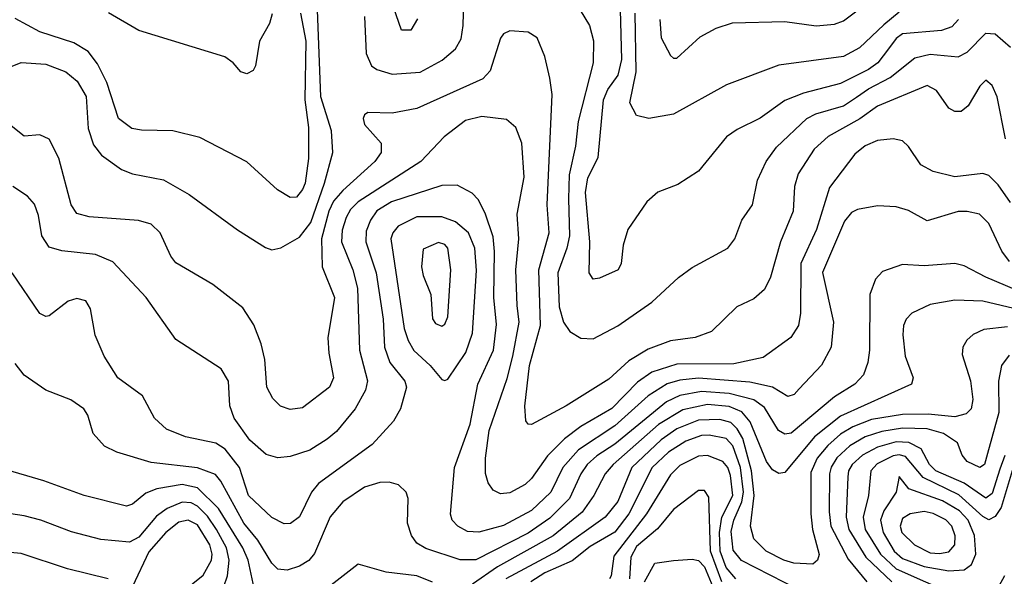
# Model space of a CAD drawing. Extents: x 997026 to 1115308, y 536381 to 619039.
# Tile 226 of 256: x 1041230 to 1044415, y 578293 to 580094. Entities that reach past the tile are written whole.
import ezdxf

# ---------------------------------------------------------------- set-up
doc = ezdxf.new("R2010")
doc.units = 0

msp = doc.modelspace()

# ---------------------------------------------------------------- linework, layer by layer
at = {"layer": '0CON20XD'}
for points in [[(1042345.7, 580105), (1042350.8, 579985), (1042367.8, 579945), (1042385, 579933.3), (1042435, 579917.5), (1042525, 579924.7), (1042596.8, 579963.2), (1042639.9, 580000.1), (1042658.2, 580031.8), (1042664.8, 580075), (1042667.1, 580195)], [(1043300, 580095), (1043304.5, 580035), (1043335, 579978.8), (1043345, 579970), (1043355, 579970), (1043431.3, 580038.7), (1043482.8, 580067.2), (1043535, 580084.4), (1043705, 580088.5), (1043806.2, 580073.8), (1043865, 580079.5), (1043895, 580090), (1044022.8, 580187.2)], [(1041195, 579939.2), (1041234.3, 579955.7), (1041315, 579949.8), (1041379.5, 579925), (1041415.4, 579895.4), (1041445, 579845.5), (1041451.9, 579741.9), (1041468.9, 579688.9), (1041495, 579655.4), (1041559.8, 579609.8), (1041595, 579595.4), (1041695, 579576.2), (1041778.5, 579528.5), (1041935, 579414.4), (1042025, 579357.1), (1042045, 579350), (1042075, 579355.6), (1042135, 579390), (1042172.2, 579437.8), (1042216.2, 579565), (1042242.7, 579665), (1042238.8, 579735), (1042203.5, 579845), (1042193.6, 580126.4)], [(1042138, 580115), (1042155.4, 580025), (1042151.9, 579835), (1042164.2, 579745), (1042163.6, 579645), (1042152.8, 579565), (1042145, 579544.3), (1042125, 579520), (1042105, 579518.6), (1042063.9, 579543.9), (1041964.6, 579634.6), (1041812.6, 579712.6), (1041725, 579734.6), (1041623.7, 579736.3), (1041592.4, 579742.4), (1041549.4, 579775), (1041511.4, 579891.4), (1041481.2, 579951.2), (1041451, 579991), (1041405, 580019.4), (1041295.2, 580055.2), (1041215, 580097.8)], [(1042046.5, 580113.5), (1042038, 580082), (1042005.6, 580025), (1041992.9, 579945), (1041985, 579930), (1041965, 579918.6), (1041945.5, 579925.5), (1041920.8, 579955), (1041893.7, 579973.7), (1041615, 580059.1), (1041516.8, 580116.8)], [(1042516.7, 580096.7), (1042495, 580060), (1042465, 580060), (1042439.4, 580135)], [(1043042.7, 580125), (1043073.1, 580075), (1043085.9, 580025.9), (1043084.7, 579955), (1043036.5, 579765), (1043027.6, 579685), (1043007.5, 579592.5), (1043004.6, 579515), (1043008.6, 579395), (1043000.2, 579355), (1042970.2, 579275), (1042974.4, 579165), (1042988.4, 579115), (1043008.9, 579085), (1043045, 579063.8), (1043085, 579061.2), (1043165, 579103.9), (1043275, 579180), (1043360.4, 579259.6), (1043405, 579292.7), (1043520, 579355), (1043542.9, 579385), (1043565.6, 579445), (1043600.6, 579495), (1043616.2, 579575), (1043644.7, 579635), (1043678, 579682), (1043776, 579775), (1043805, 579789.8), (1043895, 579815.8), (1043936.7, 579843.3), (1043975, 579870.6), (1044045, 579906.7), (1044125, 579970.4), (1044175, 579982.2), (1044265, 579974), (1044295, 579989.3), (1044355, 580050.3), (1044385, 580048.4), (1044434.6, 580005)], [(1044266.2, 580095), (1044245, 580070.9), (1044211.2, 580058.8), (1044085, 580047.9), (1044065, 580033.3), (1044039.7, 579999.7), (1044005.2, 579955), (1043975, 579933.3), (1043885, 579887.8), (1043765, 579856.7), (1043705, 579832.9), (1043625, 579775.4), (1043550.9, 579739.1), (1043515.7, 579715), (1043425, 579604.3), (1043358.9, 579561.1), (1043294.3, 579535.7), (1043258.8, 579505), (1043197.5, 579415), (1043181.5, 579365), (1043175.5, 579305), (1043165.6, 579285), (1043105, 579257.5), (1043085, 579254.2), (1043071.5, 579275), (1043074.2, 579375), (1043060.3, 579535), (1043067.7, 579582.3), (1043101.2, 579648.8), (1043118.3, 579835), (1043132.1, 579867.9), (1043165.2, 579915), (1043177.8, 579965), (1043173.5, 580126.5)], [(1044075, 580118.4), (1044025, 580077.8), (1043946.5, 580003.5), (1043895, 579975.2), (1043685, 579946.7), (1043516.3, 579883.7), (1043345, 579788), (1043264.5, 579774.5), (1043225, 579784.2), (1043202.9, 579825), (1043224.1, 579925.9), (1043220.5, 580115)], [(1044418.9, 579708.9), (1044391.2, 579845), (1044375, 579881.4), (1044355, 579898.6), (1044335, 579878.6), (1044298.2, 579815), (1044275, 579797.3), (1044255, 579797.3), (1044235, 579807.8), (1044195, 579865.6), (1044165, 579880.9), (1044005, 579814.2), (1043946.9, 579773.1), (1043845, 579715.9), (1043799.3, 579675), (1043747.5, 579595), (1043736.2, 579555), (1043731.6, 579475), (1043690.3, 579375), (1043658.4, 579261.6), (1043638.8, 579221.2), (1043605, 579191.4), (1043550, 579165), (1043468, 579085), (1043415, 579065.5), (1043335, 579054.7), (1043262.2, 579027.8), (1043200, 578990), (1043135, 578931.3), (1042997.1, 578845), (1042885, 578784.3), (1042875, 578786), (1042866.6, 578796.6), (1042864.2, 578844.2), (1042878.9, 578975), (1042914.5, 579105), (1042909.1, 579285), (1042942.4, 579405), (1042936.1, 579495), (1042951.8, 579851.8), (1042944.6, 579904.6), (1042928.1, 579975), (1042904.2, 580035), (1042875, 580053.3), (1042815, 580057.8), (1042795, 580048.1), (1042785.4, 580034.6), (1042751.2, 579928.8), (1042727.7, 579902.3), (1042515, 579807.2), (1042435, 579792.1), (1042356, 579794), (1042345, 579786.7), (1042340.8, 579775), (1042345.7, 579755), (1042398.9, 579695), (1042399.1, 579665), (1042378.2, 579635), (1042275, 579542), (1042245, 579507.3), (1042230.2, 579475), (1042206.6, 579385), (1042208.4, 579295), (1042247.7, 579195), (1042227.1, 579065), (1042229.5, 579015), (1042244.6, 578935), (1042232.2, 578905), (1042145, 578838.1), (1042105, 578832.9), (1042073.7, 578843.7), (1042048.8, 578868.8), (1042028.9, 578905), (1042022.4, 578995), (1042011.3, 579045), (1041987, 579107), (1041952.2, 579162.2), (1041855, 579237.8), (1041735, 579308), (1041718.7, 579328.7), (1041684.3, 579405), (1041655, 579432.9), (1041614.6, 579444.6), (1041455, 579456.2), (1041415, 579467.5), (1041396.2, 579495), (1041356.6, 579646.6), (1041325, 579707.5), (1041295, 579722), (1041245, 579717.5), (1041197.5, 579755)], [(1044435, 579502.9), (1044395, 579559.6), (1044365, 579590.4), (1044345, 579596.6), (1044255, 579586.2), (1044185, 579602.6), (1044144.4, 579624.4), (1044105, 579683.8), (1044085, 579702.2), (1044055, 579708.6), (1044005, 579703.7), (1043964.5, 579685.5), (1043931.3, 579658.7), (1043848.9, 579551.1), (1043807.3, 579415), (1043757, 579305), (1043755.6, 579145), (1043749.5, 579105), (1043724.4, 579065.6), (1043635, 579000.8), (1043539.8, 578980.2), (1043355, 578979.9), (1043275, 578953.8), (1043228.7, 578921.3), (1043145, 578836.3), (1043045, 578777.8), (1042992.2, 578737.8), (1042936.6, 578683.4), (1042885, 578610), (1042865, 578590.7), (1042815, 578562.9), (1042785, 578560), (1042761.9, 578571.9), (1042745.2, 578595.2), (1042736.1, 578626.1), (1042736.2, 578675), (1042748.9, 578765), (1042806.4, 578933.6), (1042824.6, 579005), (1042845.2, 579115), (1042839, 579169), (1042835.2, 579285), (1042844.3, 579385), (1042839.5, 579465), (1042861.9, 579585), (1042853.8, 579695), (1042834.7, 579745), (1042805, 579771.2), (1042725, 579780.9), (1042672.1, 579767.9), (1042602.9, 579715), (1042527.1, 579635), (1042324.8, 579505), (1042300.1, 579479.9), (1042286, 579454), (1042273.4, 579413.4), (1042271.3, 579375), (1042307.7, 579285), (1042322.6, 579225), (1042329.1, 579025), (1042354.7, 578925.3), (1042348.2, 578895), (1042315.3, 578835), (1042255, 578762.3), (1042225, 578736.7), (1042168.2, 578701.8), (1042105, 578681), (1042065, 578677), (1042027.7, 578687.7), (1041974.2, 578734.2), (1041924.2, 578805), (1041910, 578845), (1041905.3, 578925), (1041881.5, 578965), (1041735, 579059.2), (1041639.5, 579195), (1041531.1, 579311.1), (1041475, 579334.7), (1041366.7, 579346.8), (1041325, 579357.7), (1041301.2, 579395), (1041291, 579461), (1041277.4, 579497.4), (1041255, 579523.1), (1041207.3, 579555)], [(1043750.7, 578899.3), (1043735, 578881.5), (1043715, 578875.5), (1043664.8, 578904.8), (1043591.7, 578921.7), (1043425.6, 578934.4), (1043365, 578928), (1043324.5, 578915.5), (1043262.9, 578877.1), (1043155, 578779.7), (1043037.4, 578702.6), (1042987, 578645), (1042947.4, 578565), (1042885, 578506), (1042795, 578458), (1042715, 578436.3), (1042678.3, 578438.3), (1042646.9, 578455), (1042628.5, 578475), (1042623.8, 578493.8), (1042635.8, 578645), (1042687, 578785), (1042711.3, 578915), (1042762.9, 579025), (1042772, 579108), (1042763.9, 579195), (1042766.1, 579343.9), (1042761.4, 579391.4), (1042735, 579468.1), (1042712.5, 579512.5), (1042693.1, 579533.1), (1042645, 579558.9), (1042595, 579557.8), (1042432.7, 579505), (1042385, 579475.2), (1042364.3, 579445.7), (1042350.2, 579409.8), (1042349.8, 579375), (1042383.2, 579275), (1042405.2, 579125), (1042410, 579035), (1042427.4, 578985), (1042476.1, 578925), (1042480.8, 578905), (1042461.2, 578835), (1042438.5, 578795), (1042369.9, 578720.1), (1042196, 578594), (1042173.9, 578565), (1042135, 578485.8), (1042105.4, 578464.6), (1042085, 578463.5), (1042045, 578483.5), (1041970, 578555), (1041940.6, 578645), (1041895, 578704.2), (1041864.4, 578724.4), (1041766.2, 578745), (1041705, 578768.9), (1041666.5, 578805), (1041627.6, 578877.6), (1041546.9, 578935), (1041503.1, 579005), (1041473.8, 579073.8), (1041458.8, 579158.8), (1041444.1, 579184.1), (1041415, 579192.5), (1041386.8, 579183.2), (1041325, 579136.2), (1041315, 579133.8), (1041295, 579143.3), (1041205.6, 579275)], [(1044431.8, 579311.8), (1044406.7, 579345), (1044365, 579434.4), (1044334.6, 579464.6), (1044295, 579473.8), (1044265, 579473.1), (1044165, 579443.3), (1044105, 579476.4), (1044065, 579488.8), (1044005, 579492.3), (1043939.5, 579480.5), (1043919.9, 579470.1), (1043898.2, 579441.8), (1043826.3, 579276.3), (1043862.5, 579115), (1043854.6, 579035), (1043823.7, 578976.3), (1043750.7, 578899.3)], [(1042605, 578926.5), (1042615, 578931.5), (1042672.5, 579017.5), (1042695, 579080), (1042707.7, 579282.3), (1042701.6, 579355), (1042682, 579405), (1042639.8, 579439.8), (1042595, 579455.9), (1042515, 579456.8), (1042453.9, 579426.1), (1042436.8, 579405), (1042430, 579385), (1042473.9, 579095), (1042486, 579056), (1042505, 579024.1), (1042558, 578975), (1042595, 578930.5), (1042605, 578926.5)], [(1042595, 579102.5), (1042605, 579108.6), (1042615, 579132.5), (1042624.7, 579285), (1042614.7, 579354.7), (1042605, 579367.1), (1042585, 579373.6), (1042535, 579351.2), (1042530, 579295), (1042535, 579266.7), (1042559.4, 579205), (1042565, 579126.7), (1042575, 579111.4), (1042595, 579102.5)], [(1044525, 579188.6), (1044355, 579261.5), (1044285, 579297.7), (1044255, 579305.4), (1044155, 579297.6), (1044085, 579302.1), (1044020.7, 579279.3), (1043997.8, 579255), (1043979.2, 579205), (1043978.9, 579025), (1043973.5, 578985), (1043959.6, 578945), (1043931.5, 578915), (1043865.7, 578874.3), (1043725, 578756.2), (1043705, 578753.1), (1043684.8, 578764.8), (1043639, 578839), (1043605, 578863.7), (1043525, 578884.3), (1043435, 578891.1), (1043365, 578878), (1043322.1, 578857.9), (1043155, 578720.9), (1043096.7, 578683.3), (1043065.2, 578655), (1043044.9, 578625.1), (1043008.6, 578545), (1042945, 578481.4), (1042875, 578432.5), (1042705, 578347), (1042655, 578346.5), (1042543.1, 578383.1), (1042515, 578400.4), (1042497.3, 578425), (1042484.7, 578465), (1042486.2, 578545), (1042480, 578565), (1042455, 578588.8), (1042425, 578598), (1042395, 578596.5), (1042345, 578581.8), (1042275, 578534), (1042234, 578486), (1042183.4, 578366.6), (1042165, 578344.7), (1042135, 578326.4), (1042095, 578312.8), (1042065, 578316.8), (1042045, 578336.2), (1042000.1, 578410.1), (1041955, 578465.2), (1041881.1, 578601.1), (1041862.9, 578622.9), (1041805, 578644.4), (1041655, 578661.2), (1041544, 578695), (1041504.1, 578714.1), (1041467.5, 578755), (1041450.8, 578815), (1041437.1, 578835), (1041395, 578864.5), (1041315, 578895.5), (1041245, 578944.5), (1041215, 578981.8)], [(1044505, 579145.4), (1044345, 579183.9), (1044255, 579187.1), (1044175, 579173.1), (1044115.3, 579144.7), (1044096.7, 579125), (1044088.8, 579105), (1044086.2, 579075), (1044094, 579005), (1044119.5, 578935), (1044114.4, 578915), (1043885, 578811.3), (1043801, 578745), (1043705, 578628.6), (1043685, 578625.7), (1043665, 578638.1), (1043645, 578664.5), (1043593.1, 578793.1), (1043565.3, 578825.3), (1043525, 578842.8), (1043455, 578848.9), (1043375, 578831.5), (1043295.9, 578784.1), (1043149, 578655), (1043123.5, 578625), (1043087.4, 578555), (1043048.9, 578501.1), (1042955, 578424.5), (1042775.9, 578324.1), (1042695, 578267.3)], [(1044425, 579100.7), (1044348, 579092), (1044314.3, 579075.7), (1044293.1, 579056.9), (1044280.9, 579035), (1044278.8, 579011.2), (1044305, 578926), (1044312.5, 578865), (1044307.5, 578835), (1044291.6, 578818.4), (1044255, 578808.8), (1044168.1, 578818.1), (1044085, 578816.4), (1043985, 578800.4), (1043925, 578776.9), (1043885, 578753.4), (1043843.7, 578716.3), (1043809.7, 578675), (1043788.6, 578628.6), (1043788.6, 578495), (1043794.2, 578444.2), (1043815.8, 578364.2), (1043810.4, 578345), (1043795, 578332.9), (1043733.8, 578336.2), (1043701.8, 578345), (1043644.6, 578375), (1043604.8, 578414.8), (1043593.4, 578455), (1043606, 578555), (1043597.3, 578635), (1043568.9, 578738.9), (1043550.8, 578770.8), (1043529.6, 578790.4), (1043495, 578800.6), (1043425, 578798.8), (1043355, 578770.9), (1043304.5, 578735), (1043209.5, 578645), (1043165, 578535.3), (1043123.8, 578485), (1042969.3, 578375), (1042802.3, 578285)], [(1044430.8, 579009.2), (1044405.2, 578974.8), (1044395.8, 578925), (1044396.7, 578823.3), (1044360.8, 578690.8), (1044350.9, 578655), (1044335, 578645.6), (1044294.2, 578665), (1044278.1, 578685), (1044262.7, 578725), (1044217.9, 578755), (1044165, 578770.1), (1044085, 578772.1), (1044018.3, 578761.7), (1043965, 578744.1), (1043915, 578715.5), (1043873.2, 578676.8), (1043854.1, 578645.9), (1043849.1, 578625), (1043847.9, 578502.1), (1043853.8, 578455), (1043909.1, 578349.1), (1043970.5, 578275)], [(1043749.7, 578249.7), (1043565, 578344.1), (1043538.1, 578378.1), (1043531.6, 578438.4), (1043540.2, 578475), (1043566.2, 578533.8), (1043571.4, 578565), (1043560.9, 578645), (1043536.5, 578715), (1043515, 578739.3), (1043460.1, 578750.1), (1043435, 578749.1), (1043385, 578730.3), (1043328.8, 578695), (1043276.2, 578645), (1043200, 578495), (1043155, 578436.5), (1043075, 578390), (1043017.1, 578342.9), (1042928.3, 578305), (1042882.9, 578275)], [(1044416.4, 578683.6), (1044400.1, 578640.1), (1044375, 578561.6), (1044355, 578546.2), (1044285.1, 578595.1), (1044193, 578635), (1044172.5, 578655), (1044145.4, 578705.4), (1044106.1, 578726.1), (1044065, 578728), (1044005, 578711), (1043956.1, 578685), (1043922.3, 578655), (1043910.8, 578635), (1043908, 578615), (1043903, 578485), (1043911.7, 578445), (1043966.9, 578355), (1044050.4, 578275)], [(1043545.8, 578285), (1043515, 578321.7), (1043496.1, 578375), (1043493.1, 578435), (1043500.9, 578485), (1043536.2, 578555), (1043529.1, 578619.1), (1043520.2, 578645), (1043504.5, 578664.5), (1043455, 578684), (1043425, 578682.3), (1043365, 578651.5), (1043335, 578621.6), (1043257.7, 578495), (1043151.4, 578358.6), (1043143.5, 578295), (1043137.5, 578285)], [(1044443.7, 578645), (1044404.5, 578515.5), (1044385, 578487.1), (1044365, 578475.7), (1044345, 578486.8), (1044267.1, 578557.1), (1044152.5, 578612.5), (1044095, 578680.9), (1044075, 578686.8), (1044055, 578682.6), (1044002.9, 578657.1), (1043982.5, 578635), (1043975.5, 578555), (1043957.8, 578485), (1043965.1, 578445), (1044013.8, 578365), (1044065, 578317.6), (1044255, 578233.4)], [(1041988.8, 578255), (1041968.7, 578345), (1041952, 578385), (1041872.9, 578512.9), (1041805, 578579.7), (1041755, 578589.9), (1041673.9, 578576.1), (1041637.5, 578562.5), (1041595, 578526.9), (1041575, 578520.6), (1041438.8, 578555), (1041307.8, 578602.2), (1041172.2, 578642.2)], [(1044235, 578310.9), (1044285, 578314), (1044308.6, 578331.4), (1044322.6, 578365), (1044318.1, 578425), (1044297.8, 578475), (1044269.7, 578505), (1044215, 578537.9), (1044106.2, 578576.2), (1044075, 578615.8), (1044064.8, 578565), (1044025.1, 578504.9), (1044014.2, 578475), (1044023.2, 578435), (1044058.8, 578375), (1044085, 578350.5), (1044155, 578324.5), (1044235, 578310.9)], [(1043500.5, 578275), (1043463.9, 578375), (1043459, 578549), (1043445, 578570.9), (1043425, 578570.4), (1043345, 578509.5), (1043292.9, 578447.1), (1043225, 578390), (1043207.1, 578355), (1043201.9, 578285)], [(1041889.8, 578260.2), (1041902.5, 578295), (1041908, 578345), (1041898.5, 578385), (1041866.6, 578445), (1041837.8, 578487.8), (1041805, 578520.6), (1041785, 578530.7), (1041755, 578533.1), (1041706.9, 578513.1), (1041672.5, 578487.5), (1041615, 578420.2), (1041585, 578403.6), (1041492.8, 578412.8), (1041397.3, 578437.3), (1041298, 578475), (1041245, 578489.4), (1041143.6, 578503.6)], [(1044205, 578367), (1044235, 578372.6), (1044254.7, 578395), (1044256.2, 578423.8), (1044244.8, 578455), (1044225, 578476.3), (1044185, 578496.9), (1044155, 578503), (1044110, 578495), (1044085, 578480.8), (1044078, 578455), (1044083.5, 578435), (1044124, 578395), (1044175, 578369.6), (1044205, 578367)], [(1041756.9, 578243.1), (1041823.1, 578296.9), (1041850.1, 578345), (1041852.3, 578365), (1041844.9, 578395), (1041805, 578459.5), (1041775, 578474.8), (1041745, 578468.5), (1041703.2, 578435), (1041647.8, 578372.2), (1041595, 578260)], [(1041516.2, 578285), (1041385, 578317.5), (1041235, 578366.7), (1041053, 578383)], [(1042565, 578274.1), (1042515, 578295.2), (1042415, 578306.4), (1042325, 578332), (1042236.9, 578265)], [(1043250.8, 578275), (1043283.8, 578336.2), (1043345.2, 578344.8), (1043405, 578348.7), (1043425, 578344.4), (1043445, 578323.6), (1043482.8, 578232.8)], [(1044398.1, 578261.9), (1044415.8, 578295.8)]]:
    msp.add_lwpolyline(points, dxfattribs=at)

doc.saveas('drawing.dxf')
